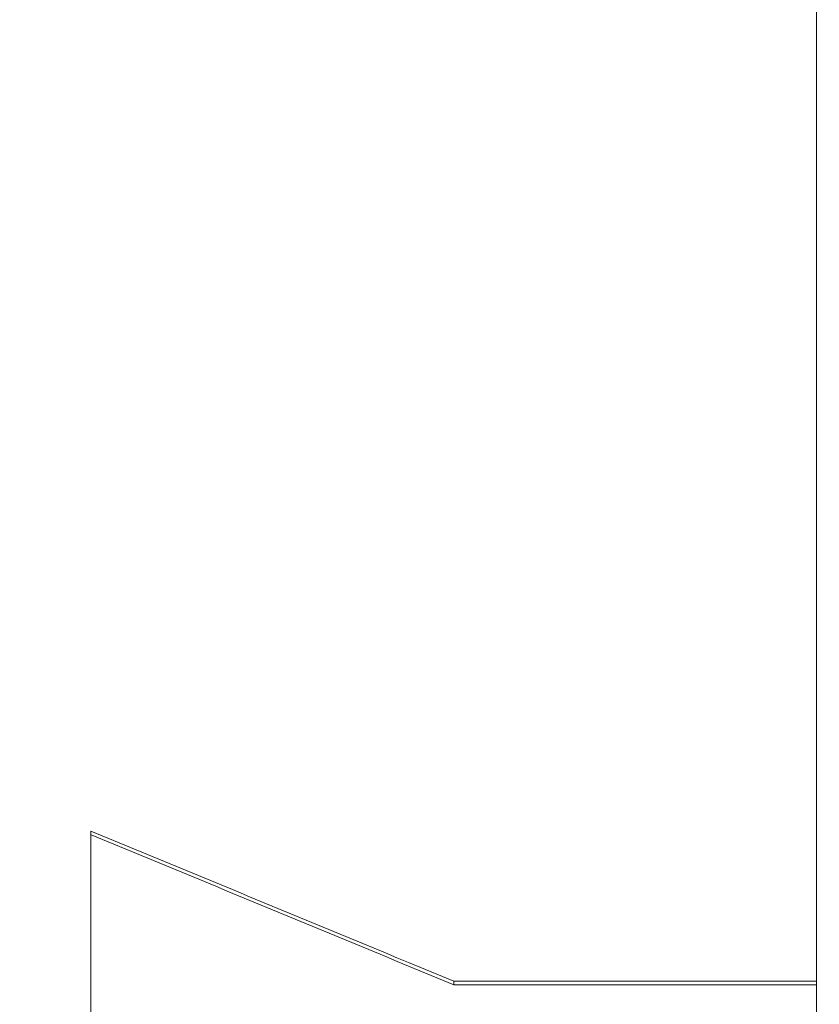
# Model space of a CAD drawing. Header units: millimetres. Extents: x 504 to 605, y 222 to 305.
# Tile 35 of 70: x 554.01 to 556.11, y 263.21 to 265.79. Entities that reach past the tile are written whole.
import ezdxf

# ---------------------------------------------------------------- set-up
doc = ezdxf.new("R2010")
doc.units = ezdxf.units.MM
doc.header["$LTSCALE"] = 0.03
doc.layers.get('0').update_dxf_attribs({"lineweight": 15})
doc.layers.add('1', color=7, linetype='Continuous', true_color=0xffffff)
doc.styles.get("Standard").update_dxf_attribs({"font": 'simsun.ttc', "width": 0.85})
doc.dimstyles.new('ISO-25', dxfattribs={"dimtxt": 2.5, "dimasz": 2, "dimexe": 1.3, "dimexo": 0.625, "dimtad": 1, "dimzin": 9, "dimdsep": 46, "dimtxsty": 'Standard', "dimblk": 'OPEN30', "dimcen": 2, "dimazin": 2, "dimtfac": 0.6, "dimtmove": 0, "dimatfit": 0, "dimldrblk": 'OPEN30', "dimfxl": 1, "dimtolj": 1, "dimarcsym": 0})

# ---------------------------------------------------------------- blocks, each defined once
blk = doc.blocks.new('_Open30')
at = {"color": 0, "linetype": 'ByBlock', "lineweight": -2}
for p, q in [((-1, 0.2679), (0, 0)), ((0, 0), (-1, -0.2679)), ((0, 0), (-1, 0))]:
    blk.add_line(p, q, dxfattribs=at)
blk = doc.blocks.new('*D7')
at = {"color": 0, "lineweight": -2}
for p, q in [((516.8392, 260.296), (516.8392, 302.8054)), ((573.828, 277.5134), (573.828, 302.8054)), ((518.8392, 301.5054), (571.828, 301.5054))]:
    blk.add_line(p, q, dxfattribs=at)
at = {"layer": 'Defpoints', "color": 0}
for p in [(573.828, 301.5054), (573.828, 276.8884), (516.8392, 259.671)]:
    blk.add_point(p, dxfattribs=at)
at = {"color": 0, "lineweight": -2, "xscale": 2, "yscale": 2, "zscale": 2, "rotation": 180}
blk.add_blockref('_Open30', (516.8392, 301.5054), dxfattribs=at)
at = {"color": 0, "lineweight": -2, "xscale": 2, "yscale": 2, "zscale": 2}
blk.add_blockref('_Open30', (573.828, 301.5054), dxfattribs=at)
at = {"color": 0, "insert": (545.3206, 303.3804), "char_height": 2.5, "attachment_point": 5}
blk.add_mtext('\\A1;56.99', dxfattribs=at)
blk = doc.blocks.new('A$C4323a73e')
at = {"layer": '1', "color": 7, "linetype": 'Continuous', "lineweight": 18}
for p, q in [((39.2636, 8.8241), (39.2636, 3.6031)), ((37.3636, 2.8121), (37.3636, 3.9962)), ((38.3136, 3.6031), (38.3136, 3.5935)), ((38.3136, 3.6031), (39.2636, 3.6031)), ((39.2636, 3.5935), (38.3136, 3.5935)), ((39.2636, 3.5935), (39.2636, 3.6031)), ((39.2636, 3.5935), (39.2636, 3.1998))]:
    blk.add_line(p, q, dxfattribs=at)
for major_axis, end_param in [((-44.4758, 18.5474), 4.762533), ((-44.3575, 18.4981), 4.762581)]:
    blk.add_ellipse((38.3136, -0.001), major_axis=major_axis, ratio=0.069059, start_param=4.74118, end_param=end_param, dxfattribs=at)

msp = doc.modelspace()

# ---------------------------------------------------------------- block references
msp.add_blockref('A$C4323a73e', (516.8371, 259.6709))

# ---------------------------------------------------------------- dimensions: what is measured, and where the dimension line sits
dim = msp.add_linear_dim(base=(573.828, 301.5054), p1=(516.8392, 259.671), p2=(573.828, 276.8884), dimstyle='ISO-25', override={"dimtmove": 0})
dim.commit()
dim.dimension.update_dxf_attribs({"geometry": '*D7', "text_midpoint": (545.3206, 301.5054), "dimtype": 128})

doc.saveas('drawing.dxf')
